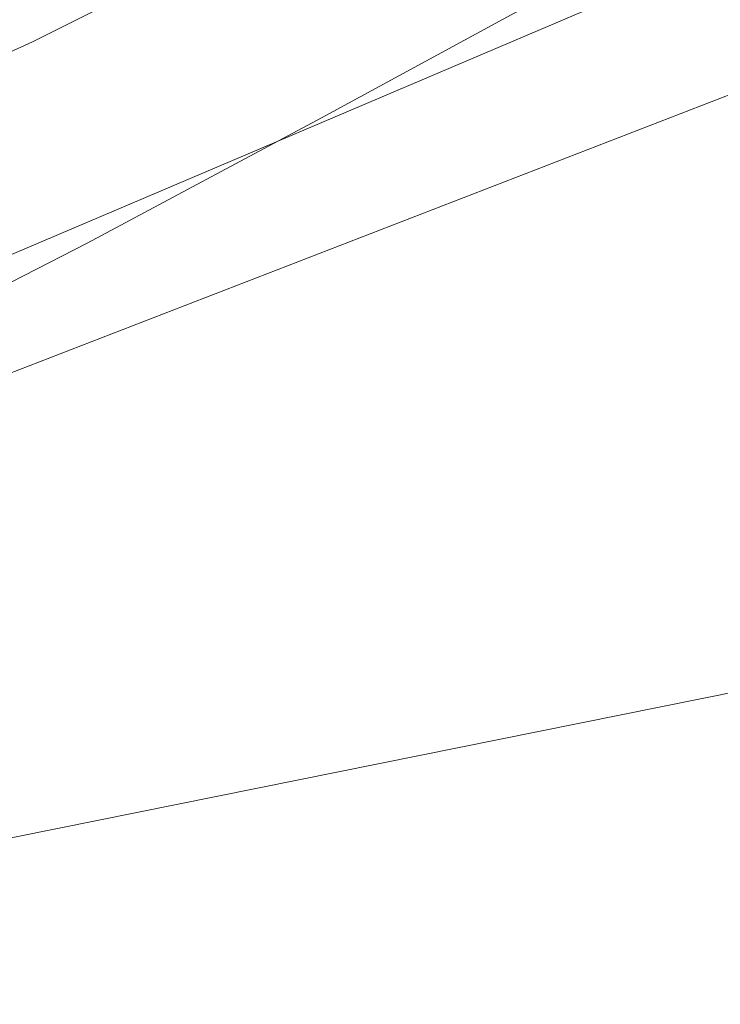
# Model space of a CAD drawing. Extents: x 1620613 to 1693141, y 557269 to 607790.
# Tile 186 of 256: x 1620834.13 to 1620836.45, y 607274.87 to 607278.13. Entities that reach past the tile are written whole.
import ezdxf

# ---------------------------------------------------------------- set-up
doc = ezdxf.new("R2010")
doc.units = 0
doc.header["$LTSCALE"] = 10
doc.header["$MEASUREMENT"] = 0
doc.linetypes.add('DGN Style 2', pattern=[7.346996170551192, 4.408197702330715, -2.938798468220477])
doc.linetypes.add('DGN Style 3', pattern=[10.28579463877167, 7.346996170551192, -2.938798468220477])
for name, color, linetype, lineweight in [('BD_X_Building', 241, 'Continuous', 0), ('DR_X_Text', 7, 'Continuous', 0), ('DT_X_Contour_Minor', 136, 'DGN Style 3', 0), ('SV_X_Top_of_Bank', 97, 'DGN Style 2', 0), ('XS_X_Ground_Line', 92, 'DGN Style 3', 13)]:
    doc.layers.add(name, color=color, linetype=linetype, lineweight=lineweight)
doc.styles.get("Standard").update_dxf_attribs({"font": 'arial.ttf'})
doc.styles.add('Style-Arial', font='arial.ttf')
doc.dimstyles.get("Standard").update_dxf_attribs({"dimtxt": 0.18, "dimasz": 0.18, "dimexe": 0.18, "dimexo": 0.0625, "dimgap": 0.09, "dimtad": 0, "dimtih": 1, "dimtoh": 1, "dimdec": 4, "dimzin": 0, "dimdsep": 46, "dimtxsty": 'Standard', "dimcen": 0.09, "dimadec": 0, "dimazin": 0, "dimtfac": 1, "dimtdec": 4, "dimtofl": 0, "dimtmove": 0, "dimatfit": 3, "dimfxl": 1, "dimtolj": 1, "dimtzin": 0, "dimarcsym": 0})

# ---------------------------------------------------------------- blocks, each defined once
blk = doc.blocks.new('*U1004')
at = {"layer": 'DT_X_Contour_Minor', "transparency": 33554559, "flags": 128}
for points, elevation in [([(-28.66335585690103, 51.7220972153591), (-29.30004596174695, 51.26892201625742), (-29.42493632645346, 51.18009445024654), (-29.52674023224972, 51.10782969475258), (-29.60545768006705, 51.05212774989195), (-29.66108866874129, 51.01298861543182), (-29.77865602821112, 50.93070133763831), (-29.85936793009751, 50.86308585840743), (-30.01332811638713, 50.72195487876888), (-30.24053658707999, 50.50730839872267), (-30.54099334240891, 50.21914641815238), (-31.4398757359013, 49.35269380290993), (-31.75494705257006, 49.04151269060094), (-32.02599920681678, 48.7578088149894), (-32.25303219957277, 48.50158217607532), (-32.43604603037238, 48.27283277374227), (-32.86539069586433, 47.69947068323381), (-33.16645912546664, 47.39634373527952), (-33.74765591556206, 46.91698445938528), (-34.60898106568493, 46.26139285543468), (-35.75043457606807, 45.42956892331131), (-39.16781508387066, 42.9763953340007), (-40.31616411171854, 42.11306466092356), (-41.19817581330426, 41.36295283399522), (-41.81385018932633, 40.72605985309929), (-42.16318723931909, 40.20238571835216), (-42.73963627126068, 38.95687982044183), (-42.90612817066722, 38.49162199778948), (-42.97326709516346, 38.02997795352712), (-42.94105304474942, 37.57194768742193), (-42.8094860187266, 37.1175311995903), (-41.96368295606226, 35.00535307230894), (-42.23085186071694, 34.86301205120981), (-42.26887846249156, 34.84078360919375), (-42.26845730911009, 34.83510157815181), (-42.22958840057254, 34.84596595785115), (-42.15227173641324, 34.87337674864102), (-41.70174920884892, 35.03990206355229), (-41.55750328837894, 34.74459908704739), (-41.52192420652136, 34.67397008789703), (-41.47700664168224, 34.58864150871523), (-41.4227505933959, 34.48861334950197), (-41.35915606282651, 34.37388561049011), (-41.04059179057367, 33.80419047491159), (-41.33739384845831, 33.50739783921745), (-41.41715527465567, 33.43902560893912), (-41.52923867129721, 33.36110576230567), (-41.67364403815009, 33.27363829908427), (-41.85037137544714, 33.17662321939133), (-42.36474023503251, 32.90518618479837), (-42.53114278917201, 32.8148543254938), (-42.64457380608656, 32.7474365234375), (-42.70503328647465, 32.70293277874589), (-42.71252122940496, 32.68134309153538), (-42.66186036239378, 32.65432266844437), (-42.67755569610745, 32.63433251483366), (-42.7626373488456, 32.59462737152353), (-42.91710532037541, 32.53520723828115), (-43.14095960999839, 32.45607211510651), (-43.83041947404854, 32.2187584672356), (-44.07882419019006, 32.13194548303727), (-44.30694344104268, 32.04949176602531), (-44.51477722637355, 31.9713973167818), (-44.70232554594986, 31.8976621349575), (-45.17540711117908, 31.70684733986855), (-45.33285409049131, 31.64297570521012), (-45.4503838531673, 31.59447189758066), (-45.52799640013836, 31.56133591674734), (-45.56569173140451, 31.54356776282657), (-45.61298965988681, 31.5166764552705), (-45.67505008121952, 31.48527686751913), (-45.82575790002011, 31.41124658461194), (-46.06511311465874, 31.29458560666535), (-46.39311572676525, 31.1352939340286), (-47.38598588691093, 30.65367521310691), (-47.77893061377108, 30.46683042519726), (-48.21311217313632, 30.26751010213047), (-48.68853056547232, 30.05571424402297), (-49.20518579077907, 29.83144285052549), (-50.63791550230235, 29.21675175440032), (-51.19786635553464, 28.97640033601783), (-51.80317163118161, 28.71636440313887), (-52.45383132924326, 28.4366439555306), (-53.14984545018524, 28.13723899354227), (-55.06635566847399, 27.31257974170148), (-55.97075848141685, 26.91826044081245), (-57.24658425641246, 26.35379697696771), (-58.89383299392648, 25.61918935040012), (-60.91250469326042, 24.71443756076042), (-66.79085984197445, 22.07490723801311), (-68.81696076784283, 21.16555793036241), (-70.48649718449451, 20.41715774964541), (-71.79946909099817, 19.8297066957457), (-72.75587648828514, 19.40320476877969), (-74.83087686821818, 18.4804651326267), (-75.80085483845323, 18.04787272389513), (-77.15453846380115, 17.44215022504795), (-78.89192774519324, 16.66329763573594), (-81.01302268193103, 15.71131495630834), (-87.18088338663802, 12.94185435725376), (-89.27493008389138, 12.00123585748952), (-90.93117464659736, 11.25647580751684), (-92.14961707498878, 10.70757420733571), (-92.93025736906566, 10.35453105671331), (-94.42822864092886, 9.674227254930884), (-94.98931266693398, 9.419668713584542), (-95.5490862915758, 9.16622094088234), (-96.10754951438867, 8.913883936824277), (-96.66470233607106, 8.662657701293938), (-98.14869599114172, 7.994202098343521), (-98.72580298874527, 7.734375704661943), (-99.34412873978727, 7.456238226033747), (-100.0036732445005, 7.159789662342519), (-100.7044365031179, 6.845030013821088), (-102.6280968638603, 5.981256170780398), (-103.2917161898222, 5.682352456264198), (-103.8398288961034, 5.433471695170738), (-104.2724349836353, 5.234613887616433), (-104.5895344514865, 5.085779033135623), (-105.281124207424, 4.755583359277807), (-105.5584339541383, 4.62387002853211), (-105.871670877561, 4.476376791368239), (-106.2208349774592, 4.313103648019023), (-106.6059262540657, 4.134050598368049), (-107.6807392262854, 3.635535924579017), (-108.0726961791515, 3.454136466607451), (-108.4424573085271, 3.283824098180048), (-108.7900226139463, 3.124598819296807), (-109.1153920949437, 2.976460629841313), (-109.9534496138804, 2.596208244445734), (-110.2272938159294, 2.473625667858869), (-110.4202832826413, 2.391067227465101), (-110.5324180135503, 2.348532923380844), (-110.5636980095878, 2.346022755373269), (-110.5393050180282, 2.392694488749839), (-110.5549674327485, 2.396755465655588), (-110.6202494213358, 2.37393459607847), (-110.7351509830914, 2.324231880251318), (-110.8996721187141, 2.247647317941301), (-111.4045545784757, 2.007579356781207), (-111.5737221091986, 1.9283707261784), (-111.7025628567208, 1.870795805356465), (-111.7910768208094, 1.834854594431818), (-111.8392640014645, 1.820547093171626), (-111.9139941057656, 1.811238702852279), (-111.961769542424, 1.796551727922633), (-112.049048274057, 1.759472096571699), (-112.1758303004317, 1.699999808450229), (-112.342115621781, 1.618134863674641), (-112.8382142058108, 1.369971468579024), (-113.0243978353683, 1.276749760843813), (-113.2108747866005, 1.183207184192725), (-113.3976450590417, 1.089343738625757), (-113.5847086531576, 0.9951594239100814), (-114.0839359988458, 0.7435734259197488), (-114.2528334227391, 0.6691401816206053), (-114.3851051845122, 0.6345299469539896), (-114.4807512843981, 0.6397427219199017), (-114.539771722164, 0.6847785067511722), (-114.6483253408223, 0.8579712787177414), (-114.6869702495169, 0.918884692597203), (-114.7214897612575, 0.9717303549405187), (-114.7518838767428, 1.016508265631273), (-114.7781525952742, 1.053218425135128), (-114.8911140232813, 1.205707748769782), (-115.3542570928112, 1.299337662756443), (-115.490773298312, 1.282905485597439), (-115.7018320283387, 1.193481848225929), (-115.9874332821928, 1.031066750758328), (-116.3475770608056, 0.7956601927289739), (-117.4073505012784, 0.07058742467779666), (-117.7788057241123, -0.2034798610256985), (-118.0983413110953, -0.4818771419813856), (-118.3659572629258, -0.7646044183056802), (-118.5816535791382, -1.051661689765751), (-119.0876175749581, -1.822921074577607), (-119.2910777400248, -2.112563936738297), (-119.5219852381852, -2.403047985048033), (-119.7803400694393, -2.6943732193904), (-120.0661422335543, -2.986539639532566), (-120.8648777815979, -3.766771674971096), (-121.3225887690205, -4.137671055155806), (-122.0966700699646, -4.665195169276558), (-123.1871216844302, -5.349344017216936), (-124.5939436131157, -6.190117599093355), (-128.767295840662, -8.641013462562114), (-130.2369261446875, -9.505103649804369), (-131.5158028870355, -10.25920231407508), (-132.6039260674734, -10.90330945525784), (-133.501295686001, -11.43742507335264), (-135.6399432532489, -12.71507802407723), (-136.3582963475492, -13.14499497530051), (-136.909369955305, -13.47650611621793), (-137.2931640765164, -13.70961144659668), (-137.5096787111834, -13.84431096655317), (-137.8640117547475, -14.07230193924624), (-138.2383458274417, -14.31316231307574), (-139.0955982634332, -14.86475020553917), (-140.4357690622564, -15.72706561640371), (-142.2588582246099, -16.90010854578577), (-147.7643204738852, -20.44252638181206), (-149.7222287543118, -21.68669164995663), (-151.4668569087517, -22.7623740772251), (-152.9982049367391, -23.66957366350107), (-154.3162728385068, -24.40829040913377), (-157.5467470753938, -26.15355794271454), (-158.6090805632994, -26.72762390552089), (-159.3732253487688, -27.14087114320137), (-159.8391814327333, -27.39329965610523), (-160.0069488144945, -27.48490944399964), (-160.05674356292, -27.51477724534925), (-160.0897382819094, -27.53356989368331), (-160.1513763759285, -27.56754698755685), (-160.2416578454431, -27.6167085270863), (-160.3605826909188, -27.68105451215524), (-160.7159067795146, -27.87288973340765), (-160.9950793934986, -28.03800213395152), (-161.5661041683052, -28.38946291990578), (-162.4289811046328, -28.92727209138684), (-163.5837102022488, -29.65142964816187), (-167.0521240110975, -31.83098098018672), (-168.3330390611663, -32.63164036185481), (-169.5744738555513, -33.39895500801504), (-170.7764283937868, -34.13292491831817), (-171.9389026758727, -34.83355009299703), (-174.9861937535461, -36.65742424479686), (-176.1557057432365, -37.33081155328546), (-177.3787734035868, -37.98306786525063), (-178.6553967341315, -38.61419318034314), (-179.9855757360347, -39.22418749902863), (-183.604127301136, -40.82266435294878), (-184.953786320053, -41.41113715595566), (-186.2888497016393, -41.97769792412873), (-187.6093174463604, -42.52234665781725), (-188.9151895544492, -43.04508335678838), (-192.378054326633, -44.40983184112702), (-193.6907164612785, -44.93266471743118), (-195.0315542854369, -45.47760198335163), (-196.4005677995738, -46.04464363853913), (-197.7977570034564, -46.6337896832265), (-201.5611624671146, -48.23431832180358), (-202.8068933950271, -48.76405462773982), (-203.7215320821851, -49.15286706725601), (-204.3050785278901, -49.4007556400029), (-204.557532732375, -49.50772034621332), (-204.7892876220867, -49.60506107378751), (-205.122084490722, -49.7448410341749), (-205.9466589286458, -50.09117536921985), (-207.2630109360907, -50.64406407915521), (-209.0711405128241, -51.40350716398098), (-214.5485228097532, -53.70409455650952), (-216.4640158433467, -54.50409027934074), (-218.1024582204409, -55.17863690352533), (-219.4638499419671, -55.72773442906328), (-220.5481910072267, -56.15138285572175), (-223.0703663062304, -57.11384652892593), (-223.9168219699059, -57.43714301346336), (-224.5645574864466, -57.68518471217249), (-225.0135728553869, -57.85797162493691), (-225.2638680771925, -57.95550375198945), (-225.6663618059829, -58.11524970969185), (-225.9325421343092, -58.21920330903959), (-226.429212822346, -58.41125463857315), (-227.1563738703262, -58.69140369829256), (-228.1140252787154, -59.05965048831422), (-230.9750828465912, -60.15910556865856), (-232.2341146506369, -60.64783893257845), (-233.8654168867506, -61.28944771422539), (-235.8689895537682, -62.08393191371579), (-238.244832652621, -63.03129153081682), (-245.0767748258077, -65.76141773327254), (-247.3358571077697, -66.66393429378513), (-248.9891473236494, -67.32388932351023), (-250.0366454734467, -67.74128282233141), (-250.4783515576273, -67.9161147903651), (-250.8485116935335, -68.05891799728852), (-251.1604747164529, -68.15815091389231), (-251.8187436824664, -68.34874725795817), (-252.8233185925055, -68.63070702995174), (-254.1741994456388, -69.00403022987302), (-258.2382896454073, -70.1213766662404), (-259.91491875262, -70.53719098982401), (-261.8967384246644, -70.9466241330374), (-264.1837486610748, -71.34967609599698), (-266.7759494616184, -71.74634687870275), (-274.0954056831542, -72.79562739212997), (-275.3482357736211, -73.53251449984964), (-273.6171338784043, -74.9562154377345), (-268.9020999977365, -77.06673020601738), (-261.203134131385, -79.86405880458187), (-236.6939825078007, -88.23935350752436), (-228.6428515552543, -90.981510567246), (-222.8713224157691, -92.92651071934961), (-219.3793950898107, -94.07435396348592), (-218.1670695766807, -94.42504030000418), (-217.9736706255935, -94.29732798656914), (-217.8612127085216, -94.28280657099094), (-217.6688881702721, -94.33502655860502), (-217.3966970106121, -94.45398794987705), (-217.0446392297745, -94.63969074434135), (-215.9993296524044, -95.22388673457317), (-215.6384696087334, -95.41272896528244), (-215.3398716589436, -95.54110866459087), (-215.1035358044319, -95.60902583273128), (-214.9294620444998, -95.61648046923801), (-214.2623960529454, -95.51018953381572), (-212.4236245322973, -94.90701760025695), (-211.3693692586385, -95.27248518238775), (-208.9946483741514, -96.62739018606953), (-205.2994618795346, -98.9717326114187), (-200.2838097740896, -102.305512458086), (-185.1481166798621, -112.5148419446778), (-180.6644119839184, -115.3006257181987), (-178.5650677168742, -116.0009799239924), (-178.8500838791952, -114.6159045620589), (-181.5194604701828, -111.1453996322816), (-191.8169452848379, -99.1101470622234), (-195.1750249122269, -95.14225500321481), (-197.5261501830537, -92.26501825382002), (-198.8703210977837, -90.47843681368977), (-199.2075376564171, -89.7825106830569), (-198.4316547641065, -89.0797177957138), (-195.4061593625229, -87.93956867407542), (-194.7024538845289, -87.65115346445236), (-193.8879783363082, -87.27454317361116), (-192.9627327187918, -86.8097378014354), (-191.9267170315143, -86.25673734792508), (-189.0163151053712, -84.6644760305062), (-187.885862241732, -84.08033551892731), (-186.6773050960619, -83.52210997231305), (-185.3906436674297, -82.98979939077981), (-184.0258779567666, -82.48340377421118), (-180.2823636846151, -81.167568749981), (-179.0181060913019, -80.7215757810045), (-178.0329690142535, -80.37047314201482), (-177.3269524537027, -80.11426083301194), (-176.9000564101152, -79.95293885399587), (-176.1338276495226, -79.64926735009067), (-175.8762315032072, -79.54731187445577), (-175.6781146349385, -79.46919907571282), (-175.5394770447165, -79.4149289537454), (-175.4603187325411, -79.3845015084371), (-175.3285356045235, -79.33515189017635), (-174.8662217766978, -79.15331559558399), (-173.5781176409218, -78.64481892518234), (-171.4642231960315, -77.80966187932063), (-168.5245384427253, -76.64784445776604), (-159.584325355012, -73.11411749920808), (-156.6458573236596, -71.9527562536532), (-154.5356130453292, -71.11896773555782), (-153.2535925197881, -70.61275194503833), (-152.7997957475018, -70.43410888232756), (-152.6939693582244, -70.39449101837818), (-152.6463643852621, -70.37338774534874), (-152.5829192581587, -70.33979132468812), (-152.503633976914, -70.2937017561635), (-152.408508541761, -70.23511903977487), (-152.1337205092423, -70.06224093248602), (-152.0269385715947, -69.99821415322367), (-151.9126837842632, -69.93579239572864), (-151.7909561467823, -69.87497566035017), (-151.6617556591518, -69.81576394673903), (-151.307257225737, -69.6600060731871), (-150.7865892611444, -69.44654054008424), (-149.4904591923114, -68.92296234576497), (-147.4188670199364, -68.08927149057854), (-144.5718127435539, -66.94546797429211), (-135.9457185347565, -63.48184171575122), (-133.0872926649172, -62.33768157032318), (-130.9815857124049, -61.50292082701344), (-129.6285976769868, -60.97755948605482), (-129.0283285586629, -60.76159754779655), (-128.4312361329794, -60.59823158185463), (-128.1976767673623, -60.5043540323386), (-127.9448179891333, -60.34524585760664), (-127.6726597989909, -60.12090705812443), (-127.3812021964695, -59.83133763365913), (-125.9760347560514, -58.32780886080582), (-125.8161657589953, -58.21285156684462), (-125.7512496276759, -58.17585428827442), (-125.6250165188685, -58.1141298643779), (-125.4374664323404, -58.02767829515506), (-125.1885993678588, -57.91649958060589), (-124.4431978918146, -57.58705348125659), (-124.1611560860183, -57.4587819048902), (-123.8740817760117, -57.32105175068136), (-123.5819749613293, -57.17386301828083), (-123.2848356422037, -57.01721570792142), (-122.485754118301, -56.5868781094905), (-122.2091005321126, -56.43948820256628), (-121.978450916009, -56.32007168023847), (-121.7938052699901, -56.2286285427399), (-121.6551635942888, -56.16515879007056), (-121.1155117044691, -55.93423784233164), (-120.8633052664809, -55.59544713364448), (-120.8215244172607, -55.51844386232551), (-120.8042703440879, -55.43263006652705), (-120.8115430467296, -55.33800574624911), (-120.843342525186, -55.23457090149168), (-120.9608435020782, -54.94699728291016), (-121.000999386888, -54.84809745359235), (-121.0333413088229, -54.767078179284), (-121.0578692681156, -54.70393946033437), (-121.0745832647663, -54.65868129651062), (-121.134349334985, -54.48919782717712), (-120.8391535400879, -54.3255671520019), (-120.7496332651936, -54.27642424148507), (-120.6075849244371, -54.19912294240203), (-120.4130085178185, -54.09366325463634), (-120.165904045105, -53.96004517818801), (-119.4369213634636, -53.56618578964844), (-119.1930260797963, -53.43487928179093), (-119.0080772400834, -53.33635429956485), (-118.8820748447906, -53.2706108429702), (-118.8150188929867, -53.23764891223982), (-118.7147982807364, -53.19345913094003), (-118.6559550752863, -53.16767004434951), (-118.5545909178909, -53.12344512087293), (-118.4107058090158, -53.06078436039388), (-118.2242997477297, -52.97968776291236), (-117.6705223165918, -52.73884905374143), (-117.4885509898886, -52.65940803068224), (-117.3579700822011, -52.60171399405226), (-117.278779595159, -52.56576694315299), (-117.2509795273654, -52.55156687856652), (-117.2453665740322, -52.54269602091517), (-117.2033268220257, -52.52277257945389), (-117.0814172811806, -52.4696553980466), (-116.879637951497, -52.38334447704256), (-116.597988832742, -52.26383981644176), (-115.7404314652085, -51.90090240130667), (-115.3795960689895, -51.74519667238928), (-114.9402579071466, -51.55028254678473), (-114.4224169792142, -51.316160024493), (-113.8260732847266, -51.04282910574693), (-112.1311530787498, -50.26166879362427), (-111.4732828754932, -49.95998472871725), (-110.7708624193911, -49.64080276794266), (-110.0238917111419, -49.30412291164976), (-109.2323707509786, -48.94994515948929), (-107.0622478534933, -47.98214062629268), (-106.2708308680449, -47.62965386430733), (-105.524172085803, -47.29804697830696), (-104.8222715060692, -46.98731996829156), (-104.1651291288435, -46.6974728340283), (-102.4724270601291, -45.95238697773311), (-101.6161663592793, -45.57374351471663), (-100.3169108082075, -44.99662751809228), (-98.57466040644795, -44.22103898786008), (-96.38941515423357, -43.2469779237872), (-89.97143468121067, -40.38485170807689), (-87.75575667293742, -39.39607936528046), (-85.9222080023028, -38.57635699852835), (-84.47078867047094, -37.92568460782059), (-83.4014986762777, -37.44406219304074), (-81.05956447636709, -36.38513572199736), (-80.23220259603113, -36.01111022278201), (-79.50656760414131, -35.68322857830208), (-78.88265950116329, -35.40149078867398), (-78.36047828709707, -35.16589685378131), (-77.10363090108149, -34.59917150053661), (-76.39172531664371, -34.27964198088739), (-75.1986441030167, -33.74609743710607), (-73.52438726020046, -32.99853786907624), (-71.36895478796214, -32.03696327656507), (-64.97956735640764, -29.18741099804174), (-62.83160034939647, -28.22902048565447), (-61.17973990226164, -27.49101315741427), (-60.02398601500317, -26.97338901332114), (-59.36433868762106, -26.67614805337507), (-58.26675456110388, -26.17734973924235), (-57.89447235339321, -26.00785803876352), (-57.60081382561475, -25.87348167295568), (-57.38577897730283, -25.77422064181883), (-57.24936780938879, -25.71007494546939), (-56.99043626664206, -25.58584020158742), (-56.85282068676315, -25.51876037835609), (-56.63417260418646, -25.41069696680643), (-56.33449201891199, -25.26164996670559), (-55.95377893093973, -25.07161937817), (-54.8305006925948, -24.51022635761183), (-54.42835901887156, -24.31061814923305), (-54.06439267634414, -24.13283828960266), (-53.73860166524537, -23.97688677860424), (-53.45098598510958, -23.84276361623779), (-52.73491127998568, -23.51420631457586), (-52.49968865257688, -23.40738071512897), (-52.33107679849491, -23.33332189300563), (-52.22907571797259, -23.2920298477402), (-52.19368541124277, -23.28350457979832), (-52.1881256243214, -23.30445956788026), (-52.1602433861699, -23.29867513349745), (-52.08076651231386, -23.26560558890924), (-51.94969500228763, -23.20525093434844), (-51.76702885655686, -23.11761116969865), (-51.21112628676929, -22.84752498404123), (-50.9964290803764, -22.74327124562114), (-50.76926438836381, -22.63307466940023), (-50.52963221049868, -22.5169352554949), (-50.27753254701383, -22.39485300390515), (-49.58864346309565, -22.06137654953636), (-49.37009269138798, -21.95659541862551), (-49.23110718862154, -21.89235936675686), (-49.17168695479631, -21.86866839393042), (-49.19183198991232, -21.88552250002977), (-49.35163910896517, -21.98452688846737), (-49.3771247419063, -22.00460700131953), (-49.33372630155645, -21.99059404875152), (-49.22144378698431, -21.94248803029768), (-49.04027719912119, -21.86028894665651), (-48.46532086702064, -21.59563396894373), (-48.25667408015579, -21.52164932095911), (-48.06195096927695, -21.49818661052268), (-47.88115153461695, -21.5252458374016), (-47.71427577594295, -21.6028270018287), (-47.28783865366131, -21.87707269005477), (-47.14352265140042, -21.97119530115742), (-47.03040248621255, -22.04787886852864), (-46.94847815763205, -22.10712339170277), (-46.89774966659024, -22.14892887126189), (-46.80406813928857, -22.23715809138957), (-46.77389289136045, -22.26847884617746), (-46.75362829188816, -22.29626919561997), (-46.74327434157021, -22.32052913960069), (-46.7428310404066, -22.34125867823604), (-46.76388714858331, -22.42975891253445), (-46.48259858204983, -22.47773711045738), (-46.3857663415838, -22.45273684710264), (-46.21582186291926, -22.35717397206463), (-45.97276514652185, -22.19104848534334), (-45.65659619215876, -21.95436038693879), (-44.71599599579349, -21.22910864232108), (-44.29573215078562, -20.9127490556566), (-43.74039076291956, -20.50760910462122), (-43.04997183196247, -20.01368878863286), (-42.22447535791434, -19.43098810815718), (-39.84304803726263, -17.75874580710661), (-39.00926831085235, -17.12909249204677), (-38.29399962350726, -16.49431427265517), (-37.6972419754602, -15.85441114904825), (-37.21899536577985, -15.20938312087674), (-36.10168579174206, -13.48247517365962), (-35.68341225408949, -12.89396085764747), (-35.26657382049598, -12.42359887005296), (-34.85117049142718, -12.07138921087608), (-34.4372022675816, -11.83733188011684), (-33.33520047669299, -11.37071543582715), (-32.96555148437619, -11.21419636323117), (-32.68310585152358, -11.09460147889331), (-32.48786357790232, -11.01193078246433), (-32.37982466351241, -10.96618427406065), (-32.20799203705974, -10.89342583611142), (-31.81004378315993, -10.61468690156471), (-30.74507349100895, -9.83303892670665), (-29.01308116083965, -8.548481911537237), (-26.61406679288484, -6.761015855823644), (-19.32733242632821, -1.323894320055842), (-16.91412359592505, 0.4734842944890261), (-15.13954787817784, 1.787778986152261), (-14.00360527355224, 2.618989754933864), (-13.50629578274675, 2.967116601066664), (-13.03164795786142, 3.251342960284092), (-12.84495030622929, 3.368106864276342), (-12.6408432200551, 3.505228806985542), (-12.41932669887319, 3.662708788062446), (-12.18040074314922, 3.840546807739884), (-11.520052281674, 4.341925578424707), (-11.00302574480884, 4.681154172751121), (-9.947207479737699, 5.322805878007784), (-8.352597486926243, 6.266880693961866), (-6.219195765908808, 7.513378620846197), (4.993859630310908, 14.0360228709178), (5.909814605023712, 14.30634518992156), (6.092026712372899, 14.36251355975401), (6.246110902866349, 14.41516624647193), (6.372067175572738, 14.46430325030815), (6.46989553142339, 14.50992457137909), (6.693267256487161, 14.62689385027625), (7.10172760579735, 14.73841521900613), (8.159579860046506, 14.98525236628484), (9.866824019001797, 15.36740529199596), (12.22346008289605, 15.88487399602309), (19.37367879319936, 17.44521157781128), (21.74557896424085, 17.89900309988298), (23.49861544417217, 18.09012447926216), (24.63278823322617, 18.01857571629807), (25.14809733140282, 17.68435681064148), (26.10885784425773, 15.51177158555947)], 2.600041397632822), ([(26.20711759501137, 13.9188573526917), (25.68069713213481, 15.10926152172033), (25.39834866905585, 15.29238694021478), (24.7769120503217, 15.33158998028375), (23.8163872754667, 15.22687064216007), (22.51677434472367, 14.97822892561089), (18.59902232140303, 14.12328784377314), (17.16249383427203, 13.76368026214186), (15.79122239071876, 13.32606332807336), (14.48520799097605, 12.81043704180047), (13.2444506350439, 12.21680140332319), (10.02277374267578, 10.52976056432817), (8.621341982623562, 9.874582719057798), (6.833304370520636, 9.174329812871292), (4.658660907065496, 8.429001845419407), (2.09741159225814, 7.638598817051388), (-5.248061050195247, 5.470757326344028), (-7.666497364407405, 4.756753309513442), (-9.412701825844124, 4.240622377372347), (-10.48667443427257, 3.922364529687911), (-10.88841518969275, 3.80197976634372), (-11.19466439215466, 3.701888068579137), (-12.27551514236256, 2.881237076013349), (-12.48074789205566, 2.725824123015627), (-12.63322439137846, 2.611292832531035), (-12.73294463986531, 2.537643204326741), (-12.77990863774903, 2.504875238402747), (-12.83480429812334, 2.472002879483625), (-13.21192511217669, 2.193261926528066), (-14.30211580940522, 1.381693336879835), (-16.10537638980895, 0.0372971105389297), (-18.62170685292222, -1.839926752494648), (-26.28268126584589, -7.556293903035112), (-28.801561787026, -9.434146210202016), (-30.61247253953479, -10.78042776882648), (-31.71541352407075, -11.59513857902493), (-32.11038474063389, -11.87827864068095), (-32.41258847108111, -12.00623962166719), (-32.82736367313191, -12.18186631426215), (-33.52830951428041, -12.47866515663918), (-33.7916206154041, -12.62754106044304), (-34.05584453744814, -12.8515696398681), (-34.32098128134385, -13.15075089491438), (-34.58703084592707, -13.52508482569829), (-35.29771344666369, -14.62351220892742), (-35.60190984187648, -15.03379258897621), (-35.98148707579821, -15.44081319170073), (-36.43644514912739, -15.84457401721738), (-36.96678406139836, -16.24507506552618), (-38.48152894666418, -17.30873149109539), (-39.09567329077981, -17.74804835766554), (-39.80204765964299, -18.26825663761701), (-40.60065205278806, -18.86935633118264), (-41.49148647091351, -19.55134743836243), (-43.99001828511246, -21.47784560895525), (-44.82986309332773, -22.10656410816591), (-45.47549865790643, -22.54784597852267), (-45.92692497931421, -22.80169121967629), (-46.18414205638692, -22.86809983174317), (-46.93133351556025, -22.74065455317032), (-46.87540182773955, -22.50556992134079), (-46.87657937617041, -22.45050570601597), (-46.90408274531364, -22.38606361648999), (-46.95791193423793, -22.31224365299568), (-47.03806694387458, -22.22904581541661), (-47.28691472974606, -21.99468108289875), (-47.37952144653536, -21.91073583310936), (-47.47070575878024, -21.83467363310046), (-47.56046766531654, -21.76649448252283), (-47.64880716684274, -21.70619838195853), (-47.88248263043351, -21.55591951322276), (-47.99218606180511, -21.52181250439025), (-48.14603975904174, -21.532200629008), (-48.34404372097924, -21.58708388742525), (-48.58619794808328, -21.68646227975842), (-49.29080957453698, -22.01079817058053), (-49.51283006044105, -22.11153352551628), (-49.65043279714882, -22.1704876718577), (-49.70361778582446, -22.18766060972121), (-49.67238502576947, -22.1630523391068), (-49.47654066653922, -22.04172200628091), (-49.43796392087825, -22.01434389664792), (-49.4691169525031, -22.02320731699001), (-49.56999976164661, -22.06831226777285), (-49.74061234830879, -22.1496587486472), (-50.28855228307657, -22.41490473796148), (-50.49733597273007, -22.51602385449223), (-50.71273209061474, -22.62044671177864), (-50.93474063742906, -22.72817331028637), (-51.16336161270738, -22.83920364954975), (-51.78183411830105, -23.13968954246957), (-51.98506035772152, -23.23719365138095), (-52.13088469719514, -23.30434155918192), (-52.21930713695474, -23.34113326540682), (-52.25032767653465, -23.34756877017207), (-52.25651324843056, -23.32425518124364), (-52.28779435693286, -23.33002689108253), (-52.37699850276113, -23.36482721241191), (-52.52412568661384, -23.42865614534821), (-52.72917590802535, -23.5215136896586), (-53.3532072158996, -23.80783862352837), (-53.61483403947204, -23.93020980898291), (-53.93169102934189, -24.08257966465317), (-54.30377818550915, -24.26494819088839), (-54.73109550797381, -24.47731538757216), (-55.94424858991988, -25.08362613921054), (-56.35287843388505, -25.28764043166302), (-56.66890315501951, -25.44495024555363), (-56.89232275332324, -25.55555558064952), (-57.02313722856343, -25.61945643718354), (-57.24850233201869, -25.72758608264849), (-57.36722991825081, -25.78341628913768), (-57.55438884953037, -25.86980967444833), (-57.80997912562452, -25.98676623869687), (-58.13400074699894, -26.13428598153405), (-59.08930019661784, -26.56842286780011), (-59.71904909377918, -26.85193426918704), (-60.89182119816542, -27.37686580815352), (-62.60761650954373, -28.14321748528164), (-64.86643502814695, -29.15098929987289), (-71.61398201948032, -32.16027432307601), (-73.87920481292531, -33.17077533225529), (-75.61421294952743, -33.94531459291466), (-76.81900642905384, -34.48389210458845), (-77.49358525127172, -34.78650786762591), (-78.58550923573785, -35.27886757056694), (-79.0391698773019, -35.48354689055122), (-79.58120881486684, -35.72831507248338), (-80.21162604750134, -36.01317211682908), (-80.93042157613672, -36.33811802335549), (-82.96504737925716, -37.25809225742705), (-83.95025415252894, -37.70159175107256), (-85.3799051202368, -38.34210955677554), (-87.25400028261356, -39.17964567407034), (-89.57253963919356, -40.21420010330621), (-96.34790351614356, -43.23570299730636), (-98.63987458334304, -44.25741981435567), (-100.4342648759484, -45.05644309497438), (-101.7310743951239, -45.6327728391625), (-102.5303031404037, -45.98640904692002), (-103.9981387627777, -46.63251421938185), (-104.5872551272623, -46.89245132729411), (-105.2537275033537, -47.1876837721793), (-105.9975558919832, -47.51821155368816), (-106.8187402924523, -47.88403467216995), (-109.1117067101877, -48.90662343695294), (-109.9480330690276, -49.28085002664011), (-110.7372873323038, -49.63658822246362), (-111.4794694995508, -49.97383802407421), (-112.1745795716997, -50.29259943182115), (-113.9654436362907, -51.11797866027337), (-114.5880840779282, -51.40362457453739), (-115.1128573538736, -51.64152789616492), (-115.5397634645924, -51.83168862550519), (-115.8688024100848, -51.97410676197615), (-116.6157500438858, -52.29023166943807), (-116.8611289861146, -52.39441334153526), (-117.0370550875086, -52.46986467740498), (-117.1435283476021, -52.51658567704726), (-117.1805487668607, -52.53457634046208), (-117.1866660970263, -52.54424432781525), (-117.2169642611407, -52.55972040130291), (-117.3032707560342, -52.59889763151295), (-117.445585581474, -52.66177601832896), (-117.6439087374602, -52.74835556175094), (-118.2474482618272, -53.01083588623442), (-118.4506046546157, -53.09921977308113), (-118.6074191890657, -53.16751119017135), (-118.7178918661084, -53.21571013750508), (-118.7820226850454, -53.24381661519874), (-118.8912490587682, -53.29197726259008), (-118.9430718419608, -53.31641530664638), (-119.0166204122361, -53.35360895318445), (-119.1118947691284, -53.40355820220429), (-119.2288949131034, -53.46626305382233), (-119.5698630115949, -53.65048346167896), (-119.70443662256, -53.72351004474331), (-119.8524313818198, -53.80442448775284), (-120.0138472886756, -53.89322679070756), (-120.1886843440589, -53.98991695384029), (-121.0359066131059, -54.45954272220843), (-120.8643758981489, -54.9459662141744), (-120.8282876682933, -55.04677970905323), (-120.7935361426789, -55.14075298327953), (-120.7601213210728, -55.22788603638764), (-120.7280432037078, -55.30817886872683), (-120.5814642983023, -55.66691823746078), (-120.5244335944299, -55.74748260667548), (-120.5221904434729, -55.76620428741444), (-120.5399027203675, -55.78784174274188), (-120.5775704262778, -55.81239497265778), (-120.6351935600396, -55.83986397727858), (-120.8154624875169, -55.91700235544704), (-120.9170570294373, -55.96517108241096), (-121.0866389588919, -56.05182347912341), (-121.3242082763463, -56.17695954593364), (-121.6297649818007, -56.34057928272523), (-123.2143335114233, -57.19393328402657), (-124.2521859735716, -57.97996593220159), (-124.4830878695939, -58.15246265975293), (-124.7309996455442, -58.33308170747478), (-124.9959213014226, -58.52182307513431), (-125.277852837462, -58.71868676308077), (-126.0523501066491, -59.25448635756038), (-126.3350750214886, -59.46089010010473), (-126.6023768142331, -59.67825163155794), (-126.8542554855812, -59.90657095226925), (-127.0907110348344, -60.14584806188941), (-127.7006950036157, -60.79853073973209), (-127.9165252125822, -61.01698211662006), (-128.1065278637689, -61.18282423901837), (-128.2707029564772, -61.29605710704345), (-128.4090504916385, -61.35668072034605), (-128.7435405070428, -61.44819801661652), (-129.2785413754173, -61.64897582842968), (-130.6326764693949, -62.18267129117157), (-132.805945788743, -63.04928440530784), (-135.7983493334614, -64.24881517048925), (-144.87027108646, -67.89145407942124), (-147.8506215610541, -69.08828821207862), (-149.9877316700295, -69.94681142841), (-151.2816014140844, -70.46702372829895), (-151.7322307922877, -70.64892511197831), (-151.8095886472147, -70.68291424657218), (-151.8377824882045, -70.69583529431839), (-151.8643456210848, -70.70910658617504), (-151.8892780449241, -70.72272812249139), (-151.9125797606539, -70.73669990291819), (-151.9725433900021, -70.77442497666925), (-151.9933014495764, -70.78720876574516), (-152.0106029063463, -70.7972663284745), (-152.0244477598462, -70.80459766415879), (-152.0348360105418, -70.80920277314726), (-152.0579292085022, -70.81784809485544), (-152.1847977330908, -70.86783607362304), (-152.5480834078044, -71.01131601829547), (-153.1477862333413, -71.24828792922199), (-153.9839062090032, -71.57875180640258), (-158.4374394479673, -73.33906448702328), (-165.267651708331, -78.23188970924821), (-166.5697526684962, -79.15484386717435), (-167.548821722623, -79.82678124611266), (-168.2048588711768, -80.24770184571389), (-168.5378641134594, -80.41760566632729), (-168.9951688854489, -80.53599348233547), (-169.1640747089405, -80.58744008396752), (-169.32781360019, -80.6529890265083), (-169.4863855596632, -80.73264031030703), (-169.6397905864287, -80.82639393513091), (-170.0419814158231, -81.0952067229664), (-170.3488064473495, -81.18950923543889), (-170.9676384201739, -81.270807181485), (-171.898477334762, -81.3391005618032), (-173.1413231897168, -81.39438937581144), (-179.6692867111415, -81.62205985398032), (-184.4929795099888, -83.31757467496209), (-185.5406734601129, -83.71385566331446), (-186.6164583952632, -84.17604941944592), (-187.7203343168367, -84.70415594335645), (-188.8523012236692, -85.29817523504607), (-191.9083342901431, -86.97011036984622), (-192.9309267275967, -87.52618756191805), (-193.7066792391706, -87.94046778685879), (-194.2355918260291, -88.21295104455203), (-194.5176644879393, -88.3436373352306), (-195.2580437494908, -88.62264710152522), (-195.4479126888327, -88.79462993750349), (-194.6703188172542, -89.77730286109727), (-192.2561647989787, -92.65161470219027), (-188.2054506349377, -97.41756546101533), (-182.5181763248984, -104.0751551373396), (-165.1700313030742, -124.350912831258), (-160.4049457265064, -130.3784305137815), (-159.1207977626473, -133.2541652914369), (-161.3175874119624, -132.9781171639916), (-166.9953146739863, -129.5502861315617), (-186.7771708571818, -116.2070261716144), (-193.3625494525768, -111.7809091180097), (-198.2822931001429, -108.5100029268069), (-201.5364018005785, -106.3943075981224), (-203.124875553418, -105.4338231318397), (-206.6512715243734, -103.6470543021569)], 3.000041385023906)]:
    blk.add_lwpolyline(points, dxfattribs=dict(at, elevation=elevation))
blk = doc.blocks.new('TerminatorOpen_0.5')
at = {"color": 0, "linetype": 'ByBlock', "lineweight": -2}
for q in [(-1, 0.25), (-1, 0), (-1, -0.25)]:
    blk.add_line((0, 0), q, dxfattribs=at)

msp = doc.modelspace()

# ---------------------------------------------------------------- linework, layer by layer
at = {"layer": 'BD_X_Building', "extrusion": (-0.0872003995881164, -0.01757193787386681, 0.9960358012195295), "elevation": -150958.6532334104, "flags": 128}
msp.add_lwpolyline([(-275127.2193994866, 1702184.122064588), (-275127.2193994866, 1702158.994261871)], dxfattribs=at)
at = {"layer": 'SV_X_Top_of_Bank', "extrusion": (0.168901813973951, -0.4467975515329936, 0.8785465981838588), "elevation": 3356.978483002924, "flags": 128}
msp.add_lwpolyline([(1730947.770607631, -3965.265990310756), (1730946.805849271, -3964.96904812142), (1730946.663359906, -3964.804005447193), (1730941.67030618, -3965.055207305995), (1730939.350192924, -3965.361981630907), (1730937.749893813, -3967.172645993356), (1730926.574366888, -3968.532772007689), (1730874.446998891, -3968.466137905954), (1730864.586120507, -3969.339779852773), (1730855.732144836, -3969.748913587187), (1730845.815665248, -3968.420788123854), (1730844.088985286, -3969.592587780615), (1730838.536446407, -3969.077424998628), (1730833.231231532, -3969.713117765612)], dxfattribs=at)
at = {"layer": 'XS_X_Ground_Line'}
msp.add_polyline3d([(1620748.095000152, 607291.7848107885, 1053.2428), (1620779.569000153, 607288.790110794, 1049.705200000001), (1620808.741000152, 607301.6346107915, 1050.297), (1620814.860000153, 607301.8937107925, 1045.258), (1620812.283100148, 607290.972910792, 1044.117), (1620815.493600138, 607284.813310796, 1044.985400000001), (1620812.734000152, 607269.0318107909, 1053.545699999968), (1620817.164000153, 607272.3163107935, 1052.106900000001), (1620822.663000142, 607273.4724107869, 1052.6158), (1620823.777000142, 607275.4086107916, 1052.462400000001), (1620833.831000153, 607276.8566107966, 1053.729599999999), (1620842.089000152, 607280.050810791, 1054.4615), (1620850.734000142, 607285.0688107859, 1053.2798), (1620880.059000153, 607282.7307107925, 1054.411), (1620881.962000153, 607280.4428107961, 1054.711700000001), (1620895.902000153, 607261.523010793, 1055.1082), (1620889.382000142, 607213.696010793, 1053.849200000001)], dxfattribs=at)

# ---------------------------------------------------------------- block references
at = {"layer": 'DT_X_Contour_Minor', "transparency": 33554559}
msp.add_blockref('*U1004', (1621028.060791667, 607365.3311666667, 1050.599958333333), dxfattribs=at)

# ---------------------------------------------------------------- leaders
at = {"layer": 'DR_X_Text', "annotation_type": 0, "has_hookline": 1, "hookline_direction": 1}
msp.add_leader([(1620881.245000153, 607312.333310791, 1046.267599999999), (1620804.679557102, 607276.0227453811, 1046.267599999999), (1620803.279557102, 607276.0227453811, 1046.267599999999)], dimstyle='Standard', override={"dimscale": 10, "dimtxt": 0.14, "dimasz": 0.14, "dimgap": 0.07000000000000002, "dimtad": 0, "dimtxsty": 'Style-Arial', "dimldrblk": 'TerminatorOpen_0.5'}, dxfattribs=at)

doc.saveas('drawing.dxf')
